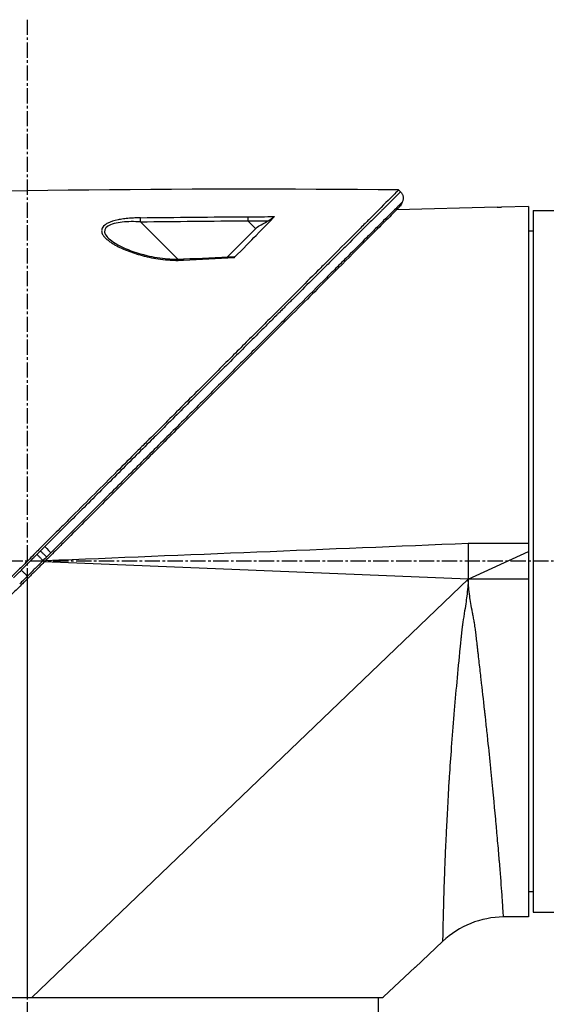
# Model space of a CAD drawing. Header units: millimetres. Extents: x 0 to 4378, y 0 to 2376.
# Tile 105 of 256: x 235 to 293, y 1539 to 1649. Entities that reach past the tile are written whole.
import ezdxf

# ---------------------------------------------------------------- set-up
doc = ezdxf.new("R2010")
doc.units = ezdxf.units.MM
doc.header["$LTSCALE"] = 0.2
doc.linetypes.add('CENTER2', pattern=[1.125, 0.75, -0.125, 0.125, -0.125])
doc.layers.add('02_Center Line', color=1, linetype='CENTER2')

# ---------------------------------------------------------------- blocks, each defined once
blk = doc.blocks.new('A$C1ebef229')
for p, q in [((41.48, 1027.27), (41.27, 1027.47)), ((52.2, 1025.56), (41.05, 1025.27)), ((55.7, 1025.65), (52.7, 1025.57)), ((55.7, 1025.65), (55.7, 946.68)), ((56.2, 1025.2), (62.2, 1025.2)), ((56.2, 1025.2), (56.2, 947.2)), ((16.77, 1019.74), (12.58, 1023.93)), ((25.55, 1023.34), (22.2, 1020)), ((25.37, 1023.17), (24.5, 1024.04)), ((8.28, 1023.05), (8.28, 1023.05)), ((55.7, 1022.91), (56.2, 1022.92)), ((16.86, 1019.65), (16.86, 1019.65)), ((49, 988.2), (55.7, 988.2)), ((49, 988.2), (49, 984.2)), ((49, 984.2), (55.7, 987.28)), ((49, 984.2), (1.9, 986.12)), ((6.03, 986.45), (6.03, 986.45)), ((11.01, 986.65), (11.01, 986.65)), ((15.68, 986.84), (15.68, 986.84)), ((0, 984.22), (0, 937.7)), ((49, 984.2), (0.52, 937.7)), ((55.7, 984.2), (49, 984.2)), ((55.7, 949.49), (56.2, 949.48)), ((56.2, 947.2), (69.72, 947.2)), ((55.7, 946.68), (52.92, 946.66)), ((43.1, 941.06), (46.15, 943.94)), ((43.1, 941.07), (39.6, 937.77)), ((43.1, 941.07), (43.1, 941.06)), ((-39, 937.7), (39.53, 937.7)), ((39, 937.7), (39, 931.7))]:
    blk.add_line(p, q)
blk.add_arc((53.01, 936.66), 10, 90.5, 133.2998)
at = {"extrusion": (0, 0, -1)}
for centre, major_axis, ratio, start_param, end_param in [((31.69, -424.31), (-1152.82, -878.23), 0.999554, 2.208409, 2.216638), ((31.74, -431.82), (-1156.92, -885.23), 0.999556, 2.218747, 2.220785), ((31.57, -428.98), (-1028.14, -1027.12), 0.999657, 2.342453, 2.350656), ((31.61, -435.85), (-1032.99, -1031.98), 0.999657, 2.35066, 2.352222), ((65.74, 90.94), (433.6, 822.79), 0.999764, 5.746022, 5.752107), ((1.94, 987.82), (0.707, -0.708), 0.014107, 4.712384, 6.026259), ((39.61, 937.76), (-0.685, -0.645), 0.008693, 1.464682, 1.570872), ((39.61, 937.76), (0.685, 0.645), 0.008695, 4.606273, 4.712465)]:
    blk.add_ellipse(centre, major_axis=major_axis, ratio=ratio, start_param=start_param, end_param=end_param, dxfattribs=at)
for points in [[(41.27, 1027.47), (16.81, 1027.72), (-7.67, 1027.42), (-32.12, 1026.56)], [(41.67, 1026.13), (41.6, 1025.98), (41.53, 1025.83), (41.46, 1025.68)], [(24.5, 1024.49), (24.5, 1024.42), (24.49, 1024.22), (24.5, 1024.04)], [(12.58, 1023.93), (12.57, 1024.11), (12.57, 1024.31), (12.58, 1024.38)], [(9.1, 1022.01), (9.1, 1022.01), (9.11, 1022.01), (9.11, 1022.01)], [(23.03, 1020.03), (21.13, 1019.95), (19.24, 1019.86), (17.35, 1019.76)], [(17.35, 1019.76), (17.35, 1019.76), (17.36, 1019.72), (17.36, 1019.67)], [(1.08, 986.96), (1.21, 987.09), (1.35, 987.22), (1.48, 987.36)], [(2.06, 986.28), (17.71, 986.92), (33.35, 987.56), (49, 988.2)], [(2.16, 986.67), (2.03, 986.54), (1.9, 986.41), (1.77, 986.28)], [(0.03, 984.54), (-0.26, 984.25), (-0.54, 983.97), (-0.83, 983.68)], [(46.15, 943.94), (46.15, 943.94), (46.15, 943.94), (46.15, 943.94)]]:
    blk.add_open_spline(points, degree=3)
for points, knots in [([(41.27, 1027.47), (41.27, 1027.47), (41.21, 1027.41), (40.95, 1027.15), (40.77, 1026.97), (40.02, 1026.22), (39.29, 1025.49), (38.11, 1024.31), (37.83, 1024.03), (37.21, 1023.41), (36.85, 1023.05), (35.51, 1021.71), (34.41, 1020.61), (32.91, 1019.11), (32.59, 1018.79), (31.52, 1017.72), (30.74, 1016.94), (29.08, 1015.28), (28.19, 1014.39), (26.81, 1013.01), (26.33, 1012.53), (25.35, 1011.55), (24.84, 1011.05), (23.8, 1010), (23.27, 1009.47), (21.57, 1007.77), (20.4, 1006.6), (18.59, 1004.79), (17.96, 1004.16), (16.68, 1002.88), (16.02, 1002.22), (14.66, 1000.86), (13.97, 1000.17), (12.91, 999.12), (12.56, 998.76), (11.45, 997.66), (10.71, 996.91), (8.33, 994.53), (6.68, 992.88), (4.64, 990.84), (4.23, 990.43), (3.29, 989.5), (2.76, 988.96), (1.86, 988.07), (1.54, 987.74), (1.1, 987.31), (1.04, 987.24), (0.9, 987.1), (0.83, 987.03), (0.51, 986.71), (0.31, 986.51), (-0.04, 986.16), (-0.14, 986.06), (-0.42, 985.78), (-0.57, 985.63), (-0.88, 985.32), (-1.03, 985.17), (-1.28, 984.92), (-1.39, 984.82), (-1.58, 984.63), (-1.66, 984.54), (-1.85, 984.35), (-1.96, 984.24), (-2.16, 984.04), (-2.25, 983.95), (-3.6, 982.6), (-4.87, 981.33), (-6.94, 979.27), (-7.74, 978.46), (-9.31, 976.89), (-10.08, 976.13), (-11.21, 974.99), (-11.57, 974.63), (-12.68, 973.53), (-13.41, 972.8), (-16.87, 969.33), (-19.54, 966.66), (-22.24, 963.97), (-22.37, 963.83), (-22.65, 963.56), (-22.78, 963.42), (-23.05, 963.15), (-23.19, 963.01), (-23.43, 962.77), (-23.53, 962.67), (-24.19, 962.02), (-24.73, 961.47), (-25.41, 960.79), (-25.56, 960.64), (-25.84, 960.36), (-25.97, 960.23), (-26.23, 959.97), (-26.36, 959.84), (-26.66, 959.54), (-26.82, 959.38), (-27.14, 959.06), (-27.3, 958.9), (-27.63, 958.58), (-27.8, 958.4), (-28.05, 958.15), (-28.13, 958.07), (-28.32, 957.89), (-28.43, 957.77), (-28.67, 957.53), (-28.8, 957.4), (-29.12, 957.09), (-29.3, 956.9), (-29.68, 956.52), (-29.87, 956.33), (-30.46, 955.74), (-30.84, 955.36), (-31.31, 954.89), (-31.4, 954.8), (-31.63, 954.57), (-31.77, 954.44), (-32.05, 954.15), (-32.2, 954), (-32.5, 953.7), (-32.65, 953.55), (-32.96, 953.24), (-33.11, 953.09), (-33.4, 952.8), (-33.54, 952.66), (-33.96, 952.24), (-34.23, 951.97), (-34.74, 951.46), (-34.99, 951.21), (-35.45, 950.75), (-35.67, 950.53), (-36.29, 949.91), (-36.67, 949.53), (-37.36, 948.84), (-37.67, 948.54), (-38.21, 947.99), (-38.45, 947.75), (-38.88, 947.32), (-39.07, 947.14), (-39.32, 946.88), (-39.4, 946.81), (-39.61, 946.59), (-39.74, 946.46), (-40.08, 946.13), (-40.26, 945.94), (-40.67, 945.53), (-40.86, 945.34), (-41.05, 945.15), (-41.1, 945.11), (-41.14, 945.06), (-41.15, 945.05), (-41.17, 945.03), (-41.17, 945.03), (-41.17, 945.03)], [-21.000836, -21.000836, -21.000836, -21.000836, -20.328863, -20.328863, -19.655828, -19.655828, -18.308332, -18.308332, -17.924512, -17.924512, -17.485993, -17.485993, -16.316696, -16.316696, -16.006668, -16.006668, -15.296307, -15.296307, -14.534305, -14.534305, -14.139555, -14.139555, -13.730091, -13.730091, -13.30546, -13.30546, -12.401825, -12.401825, -11.929878, -11.929878, -11.437802, -11.437802, -10.9252, -10.9252, -10.663362, -10.663362, -10.117833, -10.117833, -8.934625, -8.934625, -8.645977, -8.645977, -8.260408, -8.260408, -8.006475, -8.006475, -7.961161, -7.961161, -7.91407, -7.91407, -7.778509, -7.778509, -7.724161, -7.724161, -7.666804, -7.666804, -7.602838, -7.602838, -7.565627, -7.565627, -7.532521, -7.532521, -7.488032, -7.488032, -7.450837, -7.450837, -6.924212, -6.924212, -6.587553, -6.587553, -6.265466, -6.265466, -6.109966, -6.109966, -5.79866, -5.79866, -4.627003, -4.627003, -4.564096, -4.564096, -4.501625, -4.501625, -4.439084, -4.439084, -4.389917, -4.389917, -4.135415, -4.135415, -4.06302, -4.06302, -4.00074, -4.00074, -3.938004, -3.938004, -3.858125, -3.858125, -3.782258, -3.782258, -3.697501, -3.697501, -3.658476, -3.658476, -3.601749, -3.601749, -3.53559, -3.53559, -3.439968, -3.439968, -3.337887, -3.337887, -3.131131, -3.131131, -3.082568, -3.082568, -3.005474, -3.005474, -2.922888, -2.922888, -2.834293, -2.834293, -2.74619, -2.74619, -2.661641, -2.661641, -2.496608, -2.496608, -2.34096, -2.34096, -2.194458, -2.194458, -1.921626, -1.921626, -1.681164, -1.681164, -1.470918, -1.470918, -1.287493, -1.287493, -1.207074, -1.207074, -1.056347, -1.056347, -0.792008, -0.792008, -0.395398, -0.395398, -0.197631, -0.197631, -0.099394, -0.099394, 0, 0, 0, 0]), ([(41.48, 1027.26), (41.48, 1027.27), (41.4, 1027.19), (41.16, 1026.94), (41.05, 1026.84), (40.91, 1026.7), (40.73, 1026.52), (40.72, 1026.51), (40.72, 1026.51), (40.71, 1026.5), (40.55, 1026.34), (40.36, 1026.15), (40.13, 1025.92), (39.93, 1025.73), (39.71, 1025.51), (39.46, 1025.26), (39.43, 1025.23), (39.4, 1025.2), (39.37, 1025.16), (39.12, 1024.92), (38.85, 1024.65), (38.54, 1024.35), (38.52, 1024.32), (38.49, 1024.29), (38.46, 1024.26), (38.32, 1024.12), (38.16, 1023.97), (38, 1023.81), (37.91, 1023.71), (37.81, 1023.62), (37.71, 1023.52), (37.66, 1023.47), (37.61, 1023.42), (37.56, 1023.37), (37.51, 1023.32), (37.48, 1023.28), (37.42, 1023.23), (37.42, 1023.22), (37.41, 1023.22), (37.41, 1023.21), (36.72, 1022.53), (36.01, 1021.82), (35.31, 1021.12), (34.86, 1020.67), (34.41, 1020.23), (33.97, 1019.79), (33.48, 1019.3), (32.99, 1018.81), (32.53, 1018.35), (32.12, 1017.94), (31.72, 1017.55), (31.35, 1017.17), (30.63, 1016.46), (29.99, 1015.82), (29.44, 1015.27), (29.31, 1015.14), (29.19, 1015.03), (29.08, 1014.91), (28.77, 1014.6), (28.49, 1014.32), (28.24, 1014.08), (28.12, 1013.95), (28.01, 1013.84), (27.9, 1013.74), (27.87, 1013.7), (27.84, 1013.67), (27.81, 1013.64), (27.79, 1013.62), (27.77, 1013.61), (27.75, 1013.59), (27.73, 1013.56), (27.71, 1013.54), (27.68, 1013.52), (27.67, 1013.51), (27.66, 1013.5), (27.65, 1013.49), (27.65, 1013.48), (27.65, 1013.48), (27.65, 1013.48), (27.64, 1013.48), (27.64, 1013.48), (27.64, 1013.48), (27.64, 1013.47), (27.63, 1013.47), (27.62, 1013.45), (27.25, 1013.09), (26.88, 1012.71), (26.5, 1012.34), (25.36, 1011.2), (24.2, 1010.04), (23.03, 1008.87), (21.83, 1007.67), (20.62, 1006.47), (19.41, 1005.26), (18.16, 1004.02), (16.92, 1002.78), (15.68, 1001.54), (15.27, 1001.13), (14.87, 1000.73), (14.46, 1000.32), (14.23, 1000.1), (14.01, 999.87), (13.79, 999.65), (13.15, 999.01), (12.51, 998.38), (11.88, 997.74), (10.57, 996.44), (9.29, 995.15), (8.02, 993.89), (7.36, 993.23), (6.72, 992.59), (6.07, 991.95), (5.42, 991.29), (4.77, 990.64), (4.12, 990), (3.39, 989.27), (2.67, 988.54), (1.95, 987.83)], [0.0000275, 0.0000275, 0.0000275, 0.0000275, 0.0859853, 0.0859853, 0.0859853, 0.1241981, 0.1241981, 0.1241981, 0.125, 0.125, 0.125, 0.1589987, 0.1589987, 0.1589987, 0.1875, 0.1875, 0.1875, 0.1911709, 0.1911709, 0.1911709, 0.21875, 0.21875, 0.21875, 0.2212271, 0.2212271, 0.2212271, 0.234375, 0.234375, 0.234375, 0.2421875, 0.2421875, 0.2421875, 0.2460938, 0.2460938, 0.2460938, 0.2496161, 0.2496161, 0.2496161, 0.25, 0.25, 0.25, 0.2912742, 0.2912742, 0.2912742, 0.3179228, 0.3179228, 0.3179228, 0.3481944, 0.3481944, 0.3481944, 0.375, 0.375, 0.375, 0.4261619, 0.4261619, 0.4261619, 0.4375, 0.4375, 0.4375, 0.46875, 0.46875, 0.46875, 0.484375, 0.484375, 0.484375, 0.4893023, 0.4893023, 0.4893023, 0.4921875, 0.4921875, 0.4921875, 0.4960938, 0.4960938, 0.4960938, 0.4980469, 0.4980469, 0.4980469, 0.4986572, 0.4986572, 0.4986572, 0.4992676, 0.4992676, 0.4992676, 0.5, 0.5, 0.5, 0.5215625, 0.5215625, 0.5215625, 0.5877727, 0.5877727, 0.5877727, 0.656049, 0.656049, 0.656049, 0.7265974, 0.7265974, 0.7265974, 0.75, 0.75, 0.75, 0.7627993, 0.7627993, 0.7627993, 0.7996666, 0.7996666, 0.7996666, 0.8755356, 0.8755356, 0.8755356, 0.9146293, 0.9146293, 0.9146293, 0.9545641, 0.9545641, 0.9545641, 1, 1, 1, 1]), ([(41.48, 1027.26), (41.51, 1027.23), (41.54, 1027.19), (41.57, 1027.15), (41.6, 1027.11), (41.63, 1027.07), (41.65, 1027.02), (41.68, 1026.98), (41.7, 1026.93), (41.72, 1026.88), (41.73, 1026.83), (41.75, 1026.78), (41.76, 1026.73), (41.77, 1026.68), (41.77, 1026.62), (41.77, 1026.57), (41.77, 1026.52), (41.77, 1026.47), (41.76, 1026.41), (41.75, 1026.36), (41.74, 1026.31), (41.73, 1026.27), (41.71, 1026.22), (41.69, 1026.17), (41.67, 1026.13)], [0, 0, 0, 0, 0.125, 0.125, 0.125, 0.25, 0.25, 0.25, 0.375, 0.375, 0.375, 0.5, 0.5, 0.5, 0.625, 0.625, 0.625, 0.75, 0.75, 0.75, 0.875, 0.875, 0.875, 1, 1, 1, 1]), ([(41.46, 1025.68), (41.46, 1025.68), (41.46, 1025.68), (40.7, 1024.92), (40.26, 1024.48), (39.53, 1023.75), (39.35, 1023.57), (37.71, 1021.93), (35.65, 1019.87), (32.57, 1016.79), (31.86, 1016.08), (29.38, 1013.6), (27.5, 1011.72), (24.5, 1008.72), (23.42, 1007.64), (21.16, 1005.38), (19.97, 1004.19), (17.45, 1001.67), (16.12, 1000.34), (13.32, 997.54), (11.84, 996.06), (9.58, 993.8), (8.8, 993.02), (6.72, 990.94), (5.41, 989.63), (3.78, 988), (3.46, 987.68), (2.92, 987.14), (2.73, 986.95), (2.32, 986.54), (2.16, 986.38), (1.82, 986.04), (1.64, 985.86), (1.3, 985.52), (1.14, 985.36), (0.71, 984.93), (0.42, 984.64), (0.06, 984.29), (-0.01, 984.21), (-0.18, 984.04), (-0.27, 983.95), (-0.58, 983.64), (-0.74, 983.48), (-1.34, 982.88), (-1.75, 982.48), (-3.8, 980.42), (-5.46, 978.76), (-7.86, 976.36), (-8.62, 975.6), (-10.84, 973.38), (-12.28, 971.94), (-15.02, 969.2), (-16.32, 967.9), (-18.19, 966.03), (-18.77, 965.45), (-20.49, 963.74), (-21.6, 962.62), (-23.7, 960.52), (-24.69, 959.53), (-26.55, 957.67), (-27.43, 956.79), (-28.67, 955.55), (-29.05, 955.17), (-29.79, 954.43), (-30.14, 954.08), (-31.13, 953.09), (-31.76, 952.47), (-32.88, 951.34), (-33.39, 950.83), (-34.72, 949.5), (-35.49, 948.73), (-36.44, 947.78), (-36.69, 947.53), (-37.33, 946.89), (-37.69, 946.53), (-38.49, 945.73), (-38.86, 945.36), (-39.17, 945.05), (-39.22, 945), (-39.34, 944.88), (-39.39, 944.83), (-39.47, 944.76), (-39.48, 944.74), (-39.48, 944.74)], [-15.738203, -15.738203, -15.738203, -15.738203, -14.793481, -14.793481, -14.173934, -14.173934, -13.996984, -13.996984, -12.579476, -12.579476, -12.176243, -12.176243, -11.215253, -11.215253, -10.695697, -10.695697, -10.142358, -10.142358, -9.539575, -9.539575, -8.883963, -8.883963, -8.543526, -8.543526, -7.972636, -7.972636, -7.829924, -7.829924, -7.73886, -7.73886, -7.680875, -7.680875, -7.616244, -7.616244, -7.560081, -7.560081, -7.459116, -7.459116, -7.430908, -7.430908, -7.397967, -7.397967, -7.318024, -7.318024, -7.146824, -7.146824, -6.455961, -6.455961, -6.135134, -6.135134, -5.518203, -5.518203, -4.951279, -4.951279, -4.691225, -4.691225, -4.182012, -4.182012, -3.710062, -3.710062, -3.272291, -3.272291, -3.069642, -3.069642, -2.879581, -2.879581, -2.522736, -2.522736, -2.208798, -2.208798, -1.659444, -1.659444, -1.453529, -1.453529, -1.091939, -1.091939, -0.546675, -0.546675, -0.410051, -0.410051, -0.205023, -0.205023, 0, 0, 0, 0]), ([(41.67, 1026.13), (41.68, 1026.13), (41.57, 1026.02), (41.36, 1025.81), (41.25, 1025.7), (41.11, 1025.56), (40.94, 1025.39), (40.77, 1025.22), (40.57, 1025.03), (40.35, 1024.8), (40.12, 1024.58), (39.88, 1024.33), (39.6, 1024.06), (39.33, 1023.79), (39.03, 1023.49), (38.71, 1023.18), (38.4, 1022.86), (38.05, 1022.52), (37.69, 1022.16), (37.06, 1021.52), (36.36, 1020.83), (35.62, 1020.08), (35.19, 1019.66), (34.75, 1019.22), (34.3, 1018.77), (33.84, 1018.31), (33.36, 1017.84), (32.87, 1017.35), (31.9, 1016.38), (30.88, 1015.36), (29.82, 1014.3), (29.3, 1013.78), (28.76, 1013.24), (28.22, 1012.7), (27.79, 1012.27), (27.36, 1011.85), (26.93, 1011.41), (25.81, 1010.3), (24.66, 1009.15), (23.49, 1007.98), (22.32, 1006.81), (21.13, 1005.62), (19.92, 1004.41), (18.7, 1003.2), (17.47, 1001.97), (16.23, 1000.73), (15.61, 1000.1), (14.98, 999.48), (14.35, 998.85), (13.72, 998.22), (13.09, 997.59), (12.46, 996.96), (11.19, 995.69), (9.92, 994.42), (8.64, 993.14), (7.99, 992.5), (7.35, 991.86), (6.71, 991.22), (6.07, 990.57), (5.42, 989.93), (4.78, 989.29), (4.06, 988.57), (3.34, 987.85), (2.63, 987.14)], [0, 0, 0, 0, 0.0671031, 0.0671031, 0.0671031, 0.1029277, 0.1029277, 0.1029277, 0.1387919, 0.1387919, 0.1387919, 0.1747111, 0.1747111, 0.1747111, 0.2106779, 0.2106779, 0.2106779, 0.2467042, 0.2467042, 0.2467042, 0.3103939, 0.3103939, 0.3103939, 0.3465771, 0.3465771, 0.3465771, 0.383319, 0.383319, 0.383319, 0.4564224, 0.4564224, 0.4564224, 0.4927866, 0.4927866, 0.4927866, 0.5210907, 0.5210907, 0.5210907, 0.5939582, 0.5939582, 0.5939582, 0.6669229, 0.6669229, 0.6669229, 0.7399622, 0.7399622, 0.7399622, 0.7765034, 0.7765034, 0.7765034, 0.8130598, 0.8130598, 0.8130598, 0.886194, 0.886194, 0.886194, 0.9227702, 0.9227702, 0.9227702, 0.9593497, 0.9593497, 0.9593497, 1, 1, 1, 1]), ([(41.46, 1025.68), (41.46, 1025.68), (41.43, 1025.65), (41.31, 1025.53), (41.23, 1025.45), (41.09, 1025.31), (41.07, 1025.29), (41.05, 1025.27)], [0, 0, 0, 0, 0.2643321, 0.2643321, 0.528758, 0.528758, 0.5707059, 0.5707059, 0.5707059, 0.5707059]), ([(52.2, 1025.56), (52.2, 1025.56), (52.2, 1025.56), (52.2, 1025.56), (52.2, 1025.56), (52.2, 1025.56), (52.21, 1025.56), (52.22, 1025.56), (52.25, 1025.56), (52.31, 1025.56), (52.35, 1025.56), (52.44, 1025.56), (52.49, 1025.56), (52.6, 1025.57), (52.65, 1025.57), (52.7, 1025.57)], [-0.07872826, -0.07872826, -0.07872826, -0.07872826, -0.07717203, -0.07717203, -0.07494405, -0.07494405, -0.06936392, -0.06936392, -0.04935694, -0.04935694, -0.03332942, -0.03332942, -0.01579755, -0.01579755, -0.000001, -0.000001, -0.000001, -0.000001]), ([(23.01, 1019.95), (24.02, 1020.95), (24.83, 1021.8), (26.35, 1023.36), (27.03, 1024.05), (27.47, 1024.51)], [0.000003, 0.000003, 0.000003, 0.000003, 0.596138, 0.596138, 1.498187, 1.498187, 1.498187, 1.498187]), ([(26.78, 1024.05), (26.92, 1024.13), (27.05, 1024.21), (27.24, 1024.34), (27.31, 1024.38), (27.38, 1024.44), (27.41, 1024.45), (27.44, 1024.48), (27.46, 1024.5), (27.47, 1024.51)], [0, 0, 0, 0, 0.049407, 0.049407, 0.0845377, 0.0845377, 0.1006426, 0.1006426, 0.1144911, 0.1144911, 0.1144911, 0.1144911]), ([(12.58, 1024.38), (12.36, 1024.38), (12.15, 1024.37), (11.95, 1024.36), (11.74, 1024.35), (11.58, 1024.34), (11.35, 1024.32), (11.12, 1024.3), (10.9, 1024.27), (10.69, 1024.25), (10.57, 1024.23), (10.47, 1024.21), (10.37, 1024.19), (10.28, 1024.18), (10.19, 1024.16), (10.09, 1024.14), (9.66, 1024.05), (9.28, 1023.94), (8.96, 1023.78), (8.83, 1023.72), (8.71, 1023.64), (8.61, 1023.57), (8.41, 1023.41), (8.33, 1023.25), (8.29, 1023.1), (8.26, 1022.99), (8.27, 1022.86), (8.3, 1022.75), (8.3, 1022.73), (8.31, 1022.71), (8.31, 1022.69), (8.33, 1022.64), (8.35, 1022.58), (8.38, 1022.53), (8.4, 1022.5), (8.42, 1022.47), (8.44, 1022.44), (8.49, 1022.36), (8.57, 1022.26), (8.64, 1022.19), (8.77, 1022.05), (8.93, 1021.91), (9.12, 1021.77), (9.22, 1021.7), (9.33, 1021.62), (9.45, 1021.54), (9.57, 1021.47), (9.68, 1021.4), (9.79, 1021.34), (10.22, 1021.1), (10.74, 1020.87), (11.3, 1020.66), (11.84, 1020.45), (12.38, 1020.28), (13.01, 1020.12), (13.03, 1020.12), (13.05, 1020.11), (13.07, 1020.11), (13.4, 1020.03), (13.73, 1019.96), (14.06, 1019.89), (14.39, 1019.83), (14.69, 1019.79), (15.06, 1019.74), (15.08, 1019.74), (15.1, 1019.74), (15.12, 1019.74), (15.47, 1019.7), (15.79, 1019.67), (16.17, 1019.66), (16.19, 1019.65), (16.21, 1019.65), (16.23, 1019.65), (16.6, 1019.64), (16.9, 1019.64), (17.36, 1019.67)], [0, 0, 0, 0, 0.03125, 0.03125, 0.03125, 0.0625, 0.0625, 0.0625, 0.09375, 0.09375, 0.09375, 0.110985, 0.110985, 0.110985, 0.125, 0.125, 0.125, 0.1875, 0.1875, 0.1875, 0.213151, 0.213151, 0.213151, 0.266654, 0.266654, 0.266654, 0.305187, 0.305187, 0.305187, 0.3125, 0.3125, 0.3125, 0.332554, 0.332554, 0.332554, 0.34375, 0.34375, 0.34375, 0.375, 0.375, 0.375, 0.4375, 0.4375, 0.4375, 0.469225, 0.469225, 0.469225, 0.5, 0.5, 0.5, 0.625, 0.625, 0.625, 0.746043, 0.746043, 0.746043, 0.75, 0.75, 0.75, 0.8125, 0.8125, 0.8125, 0.875, 0.875, 0.875, 0.877935, 0.877935, 0.877935, 0.9375, 0.9375, 0.9375, 0.940676, 0.940676, 0.940676, 1, 1, 1, 1]), ([(12.58, 1023.93), (11.89, 1023.96), (11.21, 1023.96), (9.92, 1023.82), (9.32, 1023.69), (8.59, 1023.21), (8.52, 1022.88), (8.77, 1022.37), (8.92, 1022.19), (9.1, 1022.01)], [0, 0, 0, 0, 0.125, 0.125, 0.25, 0.25, 0.375, 0.375, 0.4429497, 0.4429497, 0.4429497, 0.4429497]), ([(25.55, 1023.34), (25.75, 1023.46), (25.96, 1023.58), (26.37, 1023.81), (26.57, 1023.93), (26.78, 1024.05)], [-0.1420846, -0.1420846, -0.1420846, -0.1420846, -0.071052, -0.071052, 0, 0, 0, 0]), ([(17.35, 1019.76), (16.77, 1019.73), (16.19, 1019.74), (14.83, 1019.85), (14.05, 1019.98), (12.34, 1020.39), (11.41, 1020.7), (10.01, 1021.35), (9.45, 1021.69), (9.11, 1022.01)], [0, 0, 0, 0, 0.1731548, 0.1731548, 0.4163571, 0.4163571, 0.7396751, 0.7396751, 0.9899824, 0.9899824, 0.9899824, 0.9899824]), ([(23.01, 1019.95), (23.02, 1019.96), (23.03, 1019.97), (23.04, 1019.98), (23.05, 1019.99), (23.06, 1020.01), (23.06, 1020.02), (23.05, 1020.03), (23.04, 1020.04), (23.03, 1020.03)], [0.00000015, 0.00000015, 0.00000015, 0.00000015, 0.00611289, 0.00611289, 0.01218263, 0.01218263, 0.02278958, 0.02278958, 0.03285016, 0.03285016, 0.03285016, 0.03285016]), ([(1.48, 987.36), (1.51, 987.32), (1.55, 987.28), (1.59, 987.25), (1.62, 987.21), (1.66, 987.17), (1.7, 987.13), (1.74, 987.1), (1.77, 987.06), (1.81, 987.02), (1.84, 986.99), (1.88, 986.96), (1.91, 986.92), (1.94, 986.89), (1.97, 986.86), (2, 986.83), (2.02, 986.81), (2.05, 986.78), (2.07, 986.76), (2.09, 986.74), (2.11, 986.72), (2.12, 986.71), (2.14, 986.69), (2.15, 986.68), (2.16, 986.67)], [0, 0, 0, 0, 0.125, 0.125, 0.125, 0.25, 0.25, 0.25, 0.375, 0.375, 0.375, 0.5, 0.5, 0.5, 0.625, 0.625, 0.625, 0.75, 0.75, 0.75, 0.875, 0.875, 0.875, 1, 1, 1, 1]), ([(-0.65, 985.22), (-0.37, 985.51), (-0.08, 985.8), (0.21, 986.09), (0.5, 986.38), (0.79, 986.67), (1.08, 986.96)], [0, 0, 0, 0, 0.499983, 0.499983, 0.499983, 1, 1, 1, 1]), ([(1.77, 986.28), (1.48, 985.99), (1.19, 985.7), (0.9, 985.41), (0.61, 985.12), (0.32, 984.83), (0.03, 984.54)], [0, 0, 0, 0, 0.500049, 0.500049, 0.500049, 1, 1, 1, 1]), ([(1.08, 986.96), (1.12, 986.93), (1.16, 986.89), (1.19, 986.85), (1.23, 986.81), (1.27, 986.78), (1.3, 986.74), (1.34, 986.7), (1.38, 986.67), (1.41, 986.63), (1.45, 986.59), (1.48, 986.56), (1.51, 986.53), (1.55, 986.5), (1.58, 986.47), (1.6, 986.44), (1.63, 986.41), (1.65, 986.39), (1.67, 986.37), (1.7, 986.35), (1.71, 986.33), (1.73, 986.31), (1.74, 986.3), (1.76, 986.29), (1.77, 986.28)], [0, 0, 0, 0, 0.125, 0.125, 0.125, 0.25, 0.25, 0.25, 0.375, 0.375, 0.375, 0.5, 0.5, 0.5, 0.625, 0.625, 0.625, 0.75, 0.75, 0.75, 0.875, 0.875, 0.875, 1, 1, 1, 1]), ([(2.63, 987.14), (2.61, 987.12), (2.6, 987.11), (2.59, 987.1), (2.44, 986.95), (2.3, 986.81), (2.16, 986.67)], [0, 0, 0, 0, 0.084771, 0.084771, 0.084771, 1, 1, 1, 1]), ([(-1.52, 984.36), (-1.38, 984.5), (-1.23, 984.65), (-0.94, 984.93), (-0.8, 985.08), (-0.65, 985.22)], [0.000007, 0.000007, 0.000007, 0.000007, 0.4987592, 0.4987592, 1, 1, 1, 1]), ([(-0.65, 985.22), (-0.62, 985.19), (-0.58, 985.15), (-0.54, 985.11), (-0.51, 985.08), (-0.47, 985.04), (-0.43, 985), (-0.4, 984.97), (-0.36, 984.93), (-0.32, 984.89), (-0.29, 984.86), (-0.26, 984.83), (-0.23, 984.79), (-0.19, 984.76), (-0.16, 984.73), (-0.13, 984.7), (-0.11, 984.68), (-0.08, 984.65), (-0.06, 984.63), (-0.04, 984.61), (-0.02, 984.59), (-0.01, 984.58), (0.01, 984.56), (0.02, 984.55), (0.03, 984.54)], [0, 0, 0, 0, 0.125, 0.125, 0.125, 0.25, 0.25, 0.25, 0.375, 0.375, 0.375, 0.496983, 0.496983, 0.496983, 0.625, 0.625, 0.625, 0.75, 0.75, 0.75, 0.875, 0.875, 0.875, 1, 1, 1, 1]), ([(49, 984.2), (48.98, 983.63), (48.92, 983), (48.84, 982.32), (48.84, 982.32), (48.84, 982.31), (48.84, 982.31), (48.81, 982.06), (48.77, 981.78), (48.72, 981.46), (48.67, 981.14), (48.62, 980.79), (48.56, 980.4), (48.56, 980.39), (48.56, 980.38), (48.55, 980.38), (48.48, 979.9), (48.42, 979.5), (48.37, 979.18), (48.35, 979.02), (48.33, 978.88), (48.32, 978.76), (48.31, 978.7), (48.3, 978.64), (48.29, 978.59), (48.29, 978.56), (48.29, 978.54), (48.28, 978.51), (48.28, 978.5), (48.28, 978.49), (48.28, 978.48), (48.28, 978.47), (48.28, 978.47), (48.28, 978.46), (48.28, 978.46), (48.28, 978.45), (48.28, 978.44), (48.27, 978.42), (48.26, 978.32), (48.25, 978.16), (48.24, 978.11), (48.23, 978.04), (48.23, 977.97), (48.22, 977.94), (48.22, 977.91), (48.22, 977.88), (48.21, 977.82), (48.2, 977.76), (48.2, 977.7), (48.2, 977.67), (48.19, 977.63), (48.19, 977.6), (48.19, 977.58), (48.18, 977.57), (48.18, 977.55), (48.18, 977.54), (48.18, 977.53), (48.18, 977.52), (48.18, 977.52), (48.18, 977.51), (48.18, 977.51), (48.18, 977.51), (48.18, 977.5), (48.18, 977.5), (48.16, 977.34), (48.15, 977.18), (48.13, 977.02), (48.12, 976.9), (48.11, 976.79), (48.1, 976.67), (48.09, 976.63), (48.09, 976.59), (48.08, 976.55), (47.96, 975.27), (47.84, 974.01), (47.72, 972.78), (47.61, 971.56), (47.51, 970.36), (47.41, 969.2), (47.41, 969.19), (47.41, 969.18), (47.41, 969.17), (47.19, 966.62), (47.03, 964.32), (46.89, 962.27), (46.88, 962.11), (46.87, 961.95), (46.86, 961.8), (46.73, 959.64), (46.63, 957.76), (46.55, 956.12), (46.55, 956.11), (46.55, 956.11), (46.55, 956.1), (46.5, 955.14), (46.46, 954.22), (46.43, 953.37), (46.39, 952.54), (46.36, 951.76), (46.34, 951.04), (46.34, 951.01), (46.34, 950.99), (46.33, 950.97), (46.32, 950.61), (46.31, 950.25), (46.3, 949.9), (46.29, 949.56), (46.28, 949.23), (46.27, 948.9), (46.27, 948.89), (46.27, 948.88), (46.27, 948.87), (46.27, 948.86), (46.27, 948.86), (46.27, 948.85), (46.26, 948.66), (46.25, 948.42), (46.25, 948.13), (46.24, 947.84), (46.23, 947.5), (46.22, 947.13), (46.22, 947.13), (46.22, 947.12), (46.22, 947.12), (46.21, 946.78), (46.2, 946.5), (46.2, 946.28), (46.19, 946.16), (46.19, 946.06), (46.19, 945.97), (46.19, 945.93), (46.19, 945.89), (46.19, 945.85), (46.19, 945.83), (46.19, 945.81), (46.19, 945.79), (46.19, 945.78), (46.19, 945.77), (46.19, 945.76), (46.18, 945.76), (46.18, 945.75), (46.18, 945.75), (46.18, 945.75), (46.18, 945.74), (46.18, 945.74), (46.18, 945.74), (46.18, 945.74), (46.18, 945.74), (46.18, 945.51), (46.18, 945.32), (46.17, 945.16), (46.17, 945.07), (46.17, 945), (46.17, 944.93), (46.17, 944.9), (46.17, 944.86), (46.17, 944.83), (46.17, 944.81), (46.16, 944.8), (46.16, 944.78), (46.16, 944.78), (46.16, 944.77), (46.16, 944.76), (46.16, 944.76), (46.16, 944.75), (46.16, 944.75), (46.16, 944.75), (46.16, 944.74), (46.16, 944.74), (46.16, 944.74), (46.16, 944.74), (46.16, 944.74), (46.16, 944.59), (46.16, 944.47), (46.16, 944.37), (46.16, 944.31), (46.15, 944.27), (46.15, 944.23), (46.15, 944.05), (46.15, 943.96), (46.15, 943.94), (46.15, 943.94), (46.15, 943.94), (46.15, 943.94)], [0, 0, 0, 0, 0.0310059, 0.0310059, 0.0310059, 0.03125, 0.03125, 0.03125, 0.046875, 0.046875, 0.046875, 0.0622559, 0.0622559, 0.0622559, 0.0625, 0.0625, 0.0625, 0.078125, 0.078125, 0.078125, 0.0859375, 0.0859375, 0.0859375, 0.0898438, 0.0898438, 0.0898438, 0.0917969, 0.0917969, 0.0917969, 0.0927734, 0.0927734, 0.0927734, 0.0932617, 0.0932617, 0.0932617, 0.09375, 0.09375, 0.09375, 0.1015625, 0.1015625, 0.1015625, 0.1043487, 0.1043487, 0.1043487, 0.1054688, 0.1054688, 0.1054688, 0.1074219, 0.1074219, 0.1074219, 0.1083984, 0.1083984, 0.1083984, 0.1088867, 0.1088867, 0.1088867, 0.1091309, 0.1091309, 0.1091309, 0.1092529, 0.1092529, 0.1092529, 0.109375, 0.109375, 0.109375, 0.1171875, 0.1171875, 0.1171875, 0.1230469, 0.1230469, 0.1230469, 0.125, 0.125, 0.125, 0.1875, 0.1875, 0.1875, 0.2495117, 0.2495117, 0.2495117, 0.25, 0.25, 0.25, 0.3661699, 0.3661699, 0.3661699, 0.375, 0.375, 0.375, 0.4995117, 0.4995117, 0.4995117, 0.5, 0.5, 0.5, 0.5625, 0.5625, 0.5625, 0.6230469, 0.6230469, 0.6230469, 0.625, 0.625, 0.625, 0.65625, 0.65625, 0.65625, 0.6865234, 0.6865234, 0.6865234, 0.6873779, 0.6873779, 0.6873779, 0.6884698, 0.6884698, 0.6884698, 0.71875, 0.71875, 0.71875, 0.7495117, 0.7495117, 0.7495117, 0.75, 0.75, 0.75, 0.78125, 0.78125, 0.78125, 0.796875, 0.796875, 0.796875, 0.8046875, 0.8046875, 0.8046875, 0.8085938, 0.8085938, 0.8085938, 0.8105469, 0.8105469, 0.8105469, 0.8115234, 0.8115234, 0.8115234, 0.8122559, 0.8122559, 0.8122559, 0.8125, 0.8125, 0.8125, 0.84375, 0.84375, 0.84375, 0.859375, 0.859375, 0.859375, 0.8671875, 0.8671875, 0.8671875, 0.8710938, 0.8710938, 0.8710938, 0.8730469, 0.8730469, 0.8730469, 0.8740234, 0.8740234, 0.8740234, 0.8747559, 0.8747559, 0.8747559, 0.875, 0.875, 0.875, 0.90625, 0.90625, 0.90625, 0.921875, 0.921875, 0.921875, 0.9914741, 0.9914741, 0.9914741, 0.9999925, 0.9999925, 0.9999925, 0.9999925]), ([(52.92, 946.66), (52.92, 946.66), (52.9, 946.91), (52.87, 947.37), (52.84, 947.85), (52.79, 948.56), (52.73, 949.44), (52.73, 949.44), (52.73, 949.45), (52.73, 949.46), (52.73, 949.46), (52.73, 949.47), (52.73, 949.48), (52.66, 950.42), (52.57, 951.58), (52.46, 952.91), (52.46, 952.93), (52.45, 952.95), (52.45, 952.97), (52.4, 953.65), (52.34, 954.37), (52.27, 955.13), (52.24, 955.51), (52.2, 955.91), (52.17, 956.31), (52.15, 956.51), (52.13, 956.71), (52.11, 956.92), (52.09, 957.12), (52.07, 957.33), (52.05, 957.54), (51.9, 959.22), (51.72, 961.09), (51.51, 963.13), (51.51, 963.15), (51.51, 963.17), (51.51, 963.2), (51.4, 964.19), (51.3, 965.23), (51.19, 966.3), (51.13, 966.84), (51.07, 967.4), (51.01, 967.96), (50.98, 968.25), (50.95, 968.53), (50.91, 968.82), (50.9, 968.96), (50.88, 969.11), (50.87, 969.25), (50.86, 969.32), (50.85, 969.4), (50.84, 969.47), (50.84, 969.5), (50.84, 969.54), (50.83, 969.58), (50.83, 969.59), (50.83, 969.61), (50.83, 969.63), (50.82, 969.65), (50.82, 969.67), (50.82, 969.69), (50.7, 970.77), (50.57, 971.91), (50.44, 973.09), (50.37, 973.68), (50.3, 974.28), (50.23, 974.9), (50.2, 975.2), (50.16, 975.51), (50.13, 975.83), (50.11, 975.98), (50.09, 976.14), (50.07, 976.3), (50.06, 976.38), (50.05, 976.45), (50.04, 976.53), (50.04, 976.57), (50.04, 976.61), (50.03, 976.65), (50.03, 976.69), (50.02, 976.73), (50.02, 976.76), (50.02, 976.78), (50.01, 976.82), (50.01, 976.85), (49.97, 977.17), (49.94, 977.45), (49.91, 977.69), (49.9, 977.81), (49.88, 977.92), (49.87, 978.02), (49.87, 978.07), (49.86, 978.11), (49.86, 978.15), (49.84, 978.25), (49.83, 978.33), (49.83, 978.4), (49.82, 978.45), (49.81, 978.49), (49.81, 978.52), (49.81, 978.54), (49.81, 978.56), (49.8, 978.57), (49.8, 978.58), (49.8, 978.58), (49.8, 978.59), (49.8, 978.6), (49.8, 978.6), (49.8, 978.6), (49.8, 978.61), (49.79, 978.64), (49.79, 978.66), (49.77, 978.84), (49.73, 979.07), (49.68, 979.35), (49.66, 979.51), (49.63, 979.67), (49.59, 979.86), (49.58, 979.95), (49.56, 980.05), (49.54, 980.15), (49.53, 980.2), (49.52, 980.25), (49.51, 980.3), (49.51, 980.33), (49.5, 980.35), (49.5, 980.38), (49.5, 980.39), (49.49, 980.41), (49.49, 980.42), (49.49, 980.43), (49.48, 980.45), (49.48, 980.46), (49.41, 980.85), (49.35, 981.21), (49.29, 981.52), (49.24, 981.82), (49.2, 982.09), (49.17, 982.31), (49.17, 982.32), (49.17, 982.32), (49.17, 982.33), (49.08, 982.98), (49.02, 983.61), (49, 984.2)], [0, 0, 0, 0, 0.121112, 0.121112, 0.121112, 0.248047, 0.248047, 0.248047, 0.249023, 0.249023, 0.249023, 0.25, 0.25, 0.25, 0.373166, 0.373166, 0.373166, 0.375, 0.375, 0.375, 0.4375, 0.4375, 0.4375, 0.46875, 0.46875, 0.46875, 0.484375, 0.484375, 0.484375, 0.5, 0.5, 0.5, 0.625, 0.625, 0.625, 0.626439, 0.626439, 0.626439, 0.6875, 0.6875, 0.6875, 0.71875, 0.71875, 0.71875, 0.734375, 0.734375, 0.734375, 0.742187, 0.742187, 0.742187, 0.746094, 0.746094, 0.746094, 0.748047, 0.748047, 0.748047, 0.749023, 0.749023, 0.749023, 0.75, 0.75, 0.75, 0.8125, 0.8125, 0.8125, 0.84375, 0.84375, 0.84375, 0.859375, 0.859375, 0.859375, 0.867187, 0.867187, 0.867187, 0.871094, 0.871094, 0.871094, 0.873047, 0.873047, 0.873047, 0.874878, 0.874878, 0.874878, 0.875773, 0.875773, 0.875773, 0.885526, 0.885526, 0.885526, 0.890625, 0.890625, 0.890625, 0.892844, 0.892844, 0.892844, 0.898437, 0.898437, 0.898437, 0.902344, 0.902344, 0.902344, 0.904297, 0.904297, 0.904297, 0.905273, 0.905273, 0.905273, 0.906006, 0.906006, 0.906006, 0.907746, 0.907746, 0.907746, 0.921875, 0.921875, 0.921875, 0.929687, 0.929687, 0.929687, 0.933594, 0.933594, 0.933594, 0.935547, 0.935547, 0.935547, 0.936523, 0.936523, 0.936523, 0.937012, 0.937012, 0.937012, 0.9375, 0.9375, 0.9375, 0.953125, 0.953125, 0.953125, 0.968506, 0.968506, 0.968506, 0.96875, 0.96875, 0.96875, 1, 1, 1, 1])]:
    blk.add_open_spline(points, degree=3, knots=knots)
blk.add_rational_spline([(1.48, 987.36), (1.64, 987.51), (1.79, 987.67), (1.95, 987.83)], [1, 1.00000000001, 1.00000000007, 1], degree=3)
at = {"layer": '02_Center Line', "ltscale": 11.288275}
for p, q in [((0, 1046.4), (0, 526.67)), ((164.6, 986.2), (-81.42, 986.2))]:
    blk.add_line(p, q, dxfattribs=at)

msp = doc.modelspace()

# ---------------------------------------------------------------- block references
msp.add_blockref('A$C1ebef229', (235.724, 602.257))

doc.saveas('drawing.dxf')
